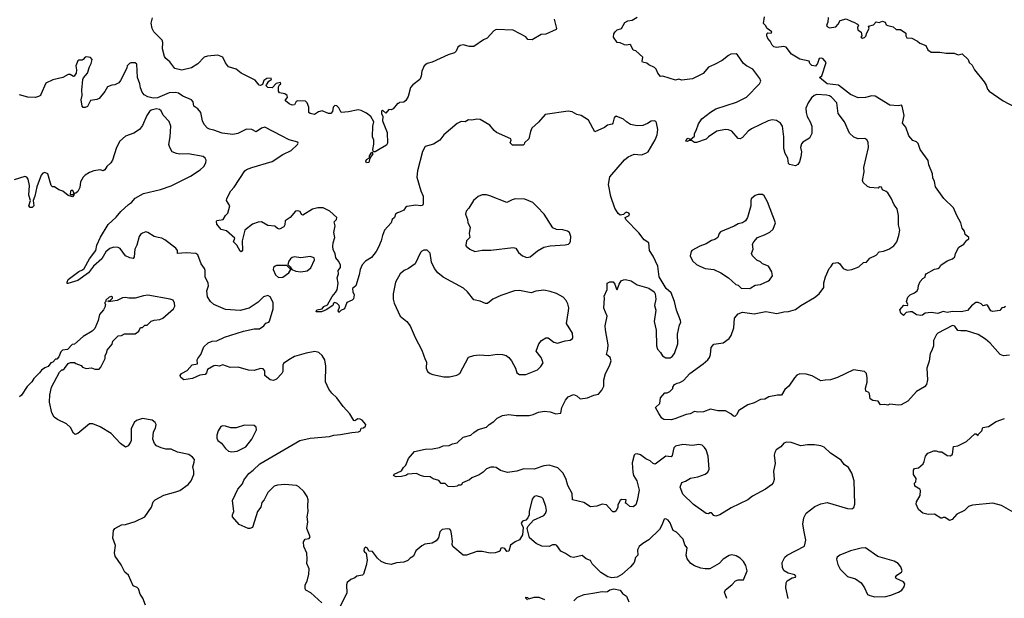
# Model space of a CAD drawing. Extents: x 2220333 to 2384341, y 721037 to 894043.
# Tile 165 of 256: x 2277737 to 2287012, y 806487 to 811939. Entities that reach past the tile are written whole.
import ezdxf

# ---------------------------------------------------------------- set-up
doc = ezdxf.new("R2010")
doc.units = 0

msp = doc.modelspace()

# ---------------------------------------------------------------- linework, layer by layer
at = {"layer": '0CON10XD'}
for points in [[(2285182.5, 810977.5), (2285198.6, 810935), (2285200, 810865), (2285177, 810823), (2285115, 810783.3), (2285102.3, 810767.7), (2285094, 810735), (2285101.2, 810695), (2285097.1, 810645), (2285082, 810598), (2285065.9, 810574.1), (2285045, 810562.5), (2284990, 810575), (2284980, 810585), (2284974, 810635), (2284948.3, 810678.3), (2284936.7, 810725), (2284936.5, 810835), (2284922.2, 810935), (2284904.3, 810965), (2284865, 810989.5), (2284825, 810993.5), (2284786.7, 810985), (2284630.9, 810909.1), (2284601.1, 810888.9), (2284545, 810827.5), (2284525, 810815.8), (2284505, 810820), (2284445, 810889.2), (2284415, 810900.6), (2284385, 810903.3), (2284303.2, 810886.8), (2284225, 810834), (2284205, 810814), (2284111.7, 810781.7), (2284092.7, 810782.7), (2284065, 810800), (2284045, 810800), (2284025, 810790), (2284013.3, 810795), (2284023.3, 810815), (2284035, 810822.5), (2284055, 810810), (2284095, 810840), (2284093.8, 810865), (2284110.8, 810895), (2284132.1, 810957.9), (2284164.3, 811005.7), (2284245, 811068), (2284295, 811097.5), (2284488.7, 811161.3), (2284585, 811208.8), (2284706.2, 811335), (2284719.5, 811360.5), (2284710, 811385), (2284645, 811471.4), (2284585, 811502.5), (2284555, 811526), (2284498.1, 811608.1), (2284485, 811616.2), (2284437.3, 811612.7), (2284415, 811602.5), (2284356.2, 811555), (2284283.3, 811515), (2284225, 811490), (2284176.9, 811433.1), (2284075, 811382.5), (2283975, 811370), (2283945, 811378.8), (2283915, 811370), (2283795, 811407.5), (2283773, 811403), (2283747.5, 811435), (2283733.6, 811473.6), (2283717.3, 811487.3), (2283665, 811512.5), (2283645, 811530), (2283605, 811537.5), (2283601.2, 811545), (2283607.5, 811585), (2283540, 811645), (2283515, 811652.5), (2283495, 811697.5), (2283485, 811703.3), (2283455, 811697.5), (2283435, 811701.2), (2283395, 811720), (2283365, 811722.5), (2283332.5, 811775), (2283333.3, 811805), (2283347.5, 811825), (2283365, 811842.5), (2283405, 811856.7), (2283438.3, 811911.7), (2283465, 811926.7), (2283507, 811933), (2283555, 811961.2)], [(2286385, 809593.3), (2286403.3, 809605), (2286415, 809626.7), (2286473.9, 809666.1), (2286525.9, 809684.1), (2286546.7, 809705), (2286553.8, 809735), (2286584.2, 809795.8), (2286632.5, 809825), (2286658.3, 809861.7), (2286677.5, 809875), (2286677.5, 809885), (2286644.1, 809914.1), (2286638.8, 809945), (2286616.7, 809975), (2286603.3, 810025), (2286563.8, 810095), (2286534.2, 810165), (2286443, 810253), (2286365.8, 810365), (2286353.8, 810415), (2286338, 810448), (2286335.8, 810485), (2286301.7, 810571.7), (2286295, 810612.5), (2286218.8, 810715), (2286200.5, 810770.5), (2286185, 810786.2), (2286150.9, 810800.9), (2286113.1, 810845), (2286086.2, 810925), (2286053.8, 810965), (2286068, 811035), (2286048.8, 811125), (2286045, 811132.5), (2286013.4, 811126.6), (2285935, 811132.9), (2285795, 811217.8), (2285765, 811220), (2285705, 811206.7), (2285635, 811200.8), (2285564, 811235), (2285451.1, 811321.1), (2285343.6, 811333.7), (2285270, 811395), (2285295, 811410), (2285333.3, 811535), (2285305, 811570), (2285294.1, 811575.9), (2285268, 811572), (2285253.9, 811526.1), (2285235, 811500), (2285198.3, 811508.3), (2285180, 811525), (2285175, 811546.7), (2285085, 811566.9), (2285008.6, 811615), (2284958.5, 811678.5), (2284934.4, 811684.4), (2284865, 811678), (2284841.7, 811681.7), (2284825, 811697.5), (2284805.8, 811735.8), (2284785, 811760), (2284776, 811785), (2284776.7, 811805), (2284785, 811813.3), (2284815, 811812.5), (2284822.5, 811825), (2284777.5, 811855), (2284762.5, 811885), (2284745, 811902.5), (2284751.9, 811965)], [(2282771.9, 811945), (2282794, 811855), (2282790, 811845), (2282695, 811801.8), (2282650.9, 811799.1), (2282565, 811748.2), (2282525, 811750.8), (2282505, 811778), (2282385, 811840), (2282225, 811847.5), (2282205, 811834), (2282140, 811765), (2282105, 811748.6), (2282015, 811686.9), (2281975.6, 811685.6), (2281915, 811702.5), (2281886.2, 811695), (2281865, 811678.6), (2281848.1, 811641.9), (2281833.1, 811626.9), (2281775, 811607.5), (2281622.8, 811537.2), (2281575, 811525.5), (2281548.6, 811505), (2281524.4, 811455), (2281518.6, 811405), (2281507.5, 811375), (2281440, 811325), (2281419.5, 811300.5), (2281395.8, 811214.2), (2281375, 811176.7), (2281355, 811160), (2281315, 811158.8), (2281305, 811150), (2281295, 811150), (2281255, 811097.5), (2281235, 811090), (2281215, 811092.5), (2281185, 811057.5), (2281155.9, 811085.9), (2281145, 811076.7), (2281144.7, 811054.7), (2281158.8, 811025), (2281154.3, 810985), (2281198.5, 810875), (2281201.2, 810775), (2281194, 810755), (2281131.7, 810721.7), (2281085, 810693.8), (2281072.5, 810692.5), (2281068.3, 810698.3), (2281062.5, 810715), (2281072.5, 810765), (2281072.5, 810805), (2281060, 810835), (2281062.7, 810935), (2281072.9, 810975), (2281046.5, 811026.5), (2281005, 811058.1), (2280955, 811082.9), (2280925, 811090), (2280835, 811070.8), (2280765, 811063.8), (2280745, 811108), (2280725, 811126), (2280705, 811130), (2280690, 811115), (2280685, 811073.3), (2280667.5, 811055), (2280645, 811056), (2280585, 811080), (2280550.5, 811069.5), (2280515, 811043.8), (2280475, 811053.8), (2280462.5, 811065), (2280462.5, 811115), (2280443.8, 811155), (2280430, 811170), (2280355, 811174.3), (2280342.2, 811167.8), (2280325, 811137.5), (2280305, 811133.8), (2280274.2, 811144.2), (2280240, 811175), (2280240, 811185), (2280260, 811205), (2280256.7, 811225), (2280235, 811240), (2280185, 811250), (2280174.4, 811264.4), (2280174.3, 811305.7), (2280183.8, 811326.2), (2280197.5, 811335), (2280195, 811347.5), (2280153, 811337), (2280115, 811297.5), (2280075, 811300), (2280060, 811315), (2280062.5, 811325), (2280085, 811360), (2280101.7, 811371.7), (2280110, 811375), (2280105, 811386.7), (2280065, 811383.3), (2280036.7, 811365), (2280025, 811327.5), (2280005, 811320), (2279993, 811323), (2279955, 811368.8), (2279825, 811434.5), (2279775, 811470.9), (2279704, 811495), (2279675, 811533.3), (2279650.8, 811585), (2279605, 811604.4), (2279505, 811595.4), (2279476.2, 811585), (2279415, 811524), (2279355, 811484), (2279265, 811462.5), (2279199.3, 811479.3), (2279152.5, 811542.5), (2279115, 811572.5), (2279102.3, 811592.3), (2279082.7, 811662.7), (2279085.7, 811724.3), (2279080.8, 811745), (2279002.2, 811825), (2278984.5, 811855), (2278975.7, 811904.3), (2278987.1, 811955)], [(2285352.3, 811957.7), (2285351.2, 811915), (2285337.5, 811885), (2285342.5, 811875), (2285365, 811863.3), (2285425, 811872), (2285448.8, 811895), (2285465, 811930), (2285523, 811947), (2285575, 811920), (2285595, 811916.7), (2285630, 811895), (2285637.5, 811887.5), (2285630, 811865), (2285634.2, 811844.2), (2285665, 811820), (2285670, 811785), (2285660, 811775), (2285676.4, 811763.6), (2285695, 811770), (2285707, 811783), (2285716.7, 811815), (2285740, 811855), (2285731.7, 811878.3), (2285780.7, 811889.3), (2285805, 811917.5), (2285835, 811913.3), (2285865, 811923.3), (2285890, 811915), (2285900.7, 811890.7), (2285915, 811882.5), (2285965, 811870), (2285995, 811847.5), (2286036.1, 811846.1), (2286085, 811810), (2286083.3, 811785), (2286095, 811767.5), (2286140, 811765), (2286195, 811737.5), (2286216.4, 811716.4), (2286272.5, 811695), (2286292.5, 811655), (2286325, 811633.8), (2286405, 811634), (2286464.2, 811624.2), (2286541.7, 811621.7), (2286577, 811607), (2286615.9, 811615.9), (2286672.5, 811565), (2286680, 811535), (2286709.3, 811509.3), (2286732.5, 811465), (2286822.3, 811352.3), (2286841.7, 811321.7), (2286854, 811285), (2286871.2, 811265), (2287002.6, 811172.6), (2287115, 811112.9)], [(2281315, 810126.2), (2281295, 810120), (2281276.7, 810105), (2281266.7, 810075), (2281247.5, 810055), (2281236.1, 810023.9), (2281173.9, 809956.1), (2281153.6, 809906.4), (2281143.3, 809855), (2281118, 809795), (2281094.1, 809755.9), (2281051.2, 809698.8), (2280995, 809663.8), (2280962.5, 809627.5), (2280944, 809585), (2280936.2, 809535), (2280905, 809430), (2280872.5, 809405), (2280874.2, 809375), (2280887.5, 809345), (2280881.7, 809308.3), (2280870, 809295), (2280820, 809275), (2280796.4, 809213.6), (2280761.7, 809198.3), (2280745, 809180), (2280737.5, 809195), (2280749.3, 809230.7), (2280746.7, 809245), (2280728.8, 809265), (2280704.4, 809275.6), (2280692.9, 809267.1), (2280685.7, 809244.3), (2280625, 809205.7), (2280580, 809185), (2280530, 809185), (2280537.5, 809205), (2280585, 809213.3), (2280602.1, 809237.9), (2280637.2, 809252.8), (2280680.2, 809329.8), (2280713.2, 809366.8), (2280727.3, 809392.7), (2280736.5, 809455), (2280728.6, 809505), (2280741.2, 809545), (2280737.5, 809575), (2280758.8, 809605), (2280759.2, 809625), (2280745, 809660), (2280715.8, 809695), (2280710, 809735), (2280689.6, 809769.6), (2280686.9, 809805), (2280689.6, 809835), (2280705.8, 809885), (2280697.3, 809935), (2280707.6, 809995), (2280699.2, 810035), (2280722.7, 810057.3), (2280724, 810075), (2280658, 810135), (2280595, 810165.5), (2280545, 810165.5), (2280495, 810152.1), (2280405, 810096.2), (2280392.5, 810102.5), (2280380.8, 810130.8), (2280355, 810138.1), (2280334.6, 810135.4), (2280285.8, 810075), (2280238, 810045), (2280236.2, 810005), (2280225, 809986.7), (2280185, 809966.2), (2280165, 809970), (2280142, 809992), (2280075, 810000.8), (2280014, 810034), (2279985, 810030.6), (2279929.4, 810010.6), (2279858.8, 809955), (2279831.4, 809855), (2279837, 809767), (2279825, 809751.2), (2279815, 809756.2), (2279782.5, 809815), (2279752.5, 809845), (2279765, 809880), (2279685, 809948.8), (2279635, 809962.5), (2279595, 810011.2), (2279590.5, 810039.5), (2279595, 810046.7), (2279655, 810056.7), (2279676.4, 810093.6), (2279697.5, 810115), (2279716.7, 810185), (2279686.7, 810235), (2279690, 810255), (2279725.8, 810325), (2279758.9, 810361.1), (2279857.5, 810515), (2279875, 810528.6), (2279922.7, 810547.3), (2280115, 810601.9), (2280215, 810667.1), (2280295, 810706.2), (2280355, 810762.5), (2280360, 810775), (2280356.1, 810786.1), (2280275, 810805.7), (2280205, 810843.1), (2280045, 810925.6), (2280015, 810917.5), (2279965, 810882), (2279924.2, 810904.2), (2279875, 810908), (2279793.3, 810865), (2279745, 810857.1), (2279645, 810869.1), (2279565, 810897.8), (2279525, 810905.7), (2279505, 810915.8), (2279475, 810950), (2279460, 810985), (2279444.5, 811065), (2279415, 811100), (2279378.8, 811125), (2279370.8, 811165), (2279355, 811184), (2279275, 811217.5), (2279234, 811245), (2279205, 811251.8), (2279145, 811249.6), (2279035, 811201.4), (2278995, 811199.8), (2278945, 811211.6), (2278910.3, 811230.3), (2278890.4, 811255), (2278874.5, 811295), (2278870.4, 811335), (2278847.3, 811395), (2278840.7, 811520.7), (2278825, 811532.5), (2278785, 811532.5), (2278773, 811527), (2278750, 811505), (2278747.5, 811485), (2278730.7, 811449.3), (2278686.7, 811365), (2278670, 811345), (2278635, 811326.2), (2278605, 811322.5), (2278565, 811306.2), (2278537.9, 811262.1), (2278485, 811196.7), (2278465, 811187.5), (2278405, 811177.5), (2278375, 811121.2), (2278355, 811110.8), (2278335, 811111.2), (2278324.4, 811124.4), (2278315.7, 811185), (2278324.2, 811225), (2278322.9, 811275), (2278333.3, 811375), (2278339.3, 811390.7), (2278376.2, 811435), (2278393.3, 811495), (2278411.2, 811525), (2278420, 811565), (2278405, 811582.5), (2278365, 811590), (2278353.6, 811586.4), (2278336.7, 811563.3), (2278325, 811557.5), (2278295, 811557.5), (2278285, 811550), (2278266.7, 811505), (2278273.3, 811465), (2278268.8, 811435), (2278250, 811405), (2278243.3, 811403.3), (2278213.3, 811423.3), (2278195, 811422), (2278145, 811394.2), (2278049.5, 811370.5), (2277985, 811341.2), (2277936.7, 811235), (2277932.5, 811225), (2277915.9, 811214.1), (2277885, 811206.2), (2277815, 811207.1), (2277735, 811229.4)], [(2287062.7, 808777.3), (2287005, 808772.9), (2286973.4, 808783.4), (2286880.6, 808890.6), (2286835, 808928.8), (2286765, 808973.6), (2286655, 809008.5), (2286604.1, 809005.9), (2286575, 809011.2), (2286545, 809050), (2286525, 809057.1), (2286386.7, 808985), (2286375, 808973.8), (2286344.4, 808915), (2286344.2, 808865), (2286329.5, 808820.5), (2286313.8, 808795), (2286305, 808720), (2286283.3, 808655), (2286290, 808545), (2286278.3, 808501.7), (2286260.7, 808479.3), (2286185, 808436.7), (2286105, 808344.2), (2286039.5, 808310.5), (2286015, 808306.2), (2285935, 808317.5), (2285915, 808307.5), (2285885, 808313.3), (2285845, 808310), (2285825, 808345.7), (2285775, 808350), (2285750, 808365), (2285743.8, 808415), (2285735, 808426.7), (2285707.5, 808437.5), (2285706.4, 808466.4), (2285722, 808525), (2285721.2, 808565), (2285713.3, 808605), (2285695, 808623.3), (2285591.7, 808638.3), (2285441.6, 808568.4), (2285375.3, 808544.7), (2285325, 808543.8), (2285285, 808535.5), (2285201.8, 808581.8), (2285145, 808597.9), (2285085, 808602.7), (2285059.5, 808590.5), (2285034.7, 808565.3), (2284984.2, 808485), (2284945, 808454), (2284915, 808402.5), (2284875, 808402), (2284795, 808386), (2284755.5, 808364.5), (2284715, 808360), (2284655, 808328), (2284595, 808311.2), (2284513, 808257), (2284491.2, 808215), (2284475, 808200), (2284461.7, 808201.7), (2284435, 808226.7), (2284385, 808253.8), (2284315, 808253.1), (2284245, 808269.2), (2284180, 808245), (2284125, 808240), (2284093.6, 808246.4), (2284053.9, 808226.1), (2284015, 808220), (2283908.3, 808178.3), (2283875, 808168.8), (2283805, 808171.2), (2283787.5, 808185), (2283757, 808227), (2283727.5, 808285), (2283767, 808323), (2283773.9, 808376.1), (2283815, 808422.5), (2283836.4, 808423.6), (2283863, 808437), (2283890, 808465), (2283890, 808475), (2283907, 808503), (2283930, 808515), (2283955, 808518.8), (2283990.5, 808539.5), (2284050, 808605), (2284175, 808696), (2284218.8, 808735), (2284233.8, 808755), (2284243.8, 808785), (2284251.2, 808848.8), (2284275, 808880), (2284365, 808893.8), (2284421.2, 808935), (2284437.9, 808962.1), (2284464, 809035), (2284470, 809125), (2284505, 809167.5), (2284545, 809183.8), (2284655, 809167.5), (2284765, 809190), (2284870.9, 809169.1), (2284935, 809186.7), (2284980.6, 809190.6), (2285045, 809209.4), (2285094.2, 809245), (2285225, 809320), (2285268, 809355), (2285312.5, 809415), (2285312.2, 809457.8), (2285327.5, 809515), (2285362.5, 809595), (2285379.3, 809610.7), (2285400, 809645), (2285445, 809652), (2285460.9, 809640.9), (2285495.8, 809595.8), (2285515, 809583.8), (2285535, 809580), (2285576, 809586), (2285641.2, 809608.8), (2285685, 809651.5), (2285715, 809655.6), (2285745, 809693.1), (2285805, 809718.9), (2285835, 809751.9), (2285875, 809757.8), (2285925, 809775.6), (2285972.1, 809807.9), (2286000, 809845), (2286020, 809905), (2286027.5, 809955), (2286014.3, 810005), (2286014.3, 810095), (2286002, 810155), (2285975.6, 810195.6), (2285947.7, 810257.7), (2285916.1, 810306.1), (2285900.7, 810320.7), (2285864.1, 810334.1), (2285855, 810360), (2285835, 810362.5), (2285825, 810352.5), (2285745, 810358.6), (2285725, 810366), (2285684.4, 810405), (2285678.1, 810425), (2285691.9, 810505), (2285690, 810545), (2285732.9, 810735), (2285730.8, 810785), (2285717, 810807), (2285698.3, 810818.3), (2285636.6, 810816.6), (2285595, 810831.1), (2285555, 810870.6), (2285507.6, 810977.6), (2285448.1, 811055), (2285433.3, 811155), (2285385, 811207.5), (2285365, 811221.8), (2285338.9, 811228.9), (2285246.7, 811233.3), (2285221.2, 811225), (2285197.2, 811202.8), (2285163.6, 811156.4), (2285143.3, 811105), (2285144.4, 811065), (2285154.5, 811025), (2285182.5, 810977.5)], [(2280759.2, 808029.2), (2280865, 808050), (2280930, 808055), (2280947.5, 808065), (2280955, 808090), (2280976.7, 808093.3), (2280995, 808110), (2280997.5, 808125), (2280962.5, 808165), (2280945, 808173.8), (2280921.7, 808178.3), (2280895, 808160), (2280885, 808162.5), (2280847.5, 808225), (2280785, 808293.8), (2280726, 808375), (2280678.8, 808418.8), (2280648.6, 808458.6), (2280617.6, 808527.6), (2280620, 808675), (2280612, 808735), (2280586, 808775), (2280555, 808803.8), (2280518.3, 808811.7), (2280435, 808797.1), (2280327.5, 808765), (2280273.3, 808735), (2280221.7, 808698.3), (2280216.7, 808685), (2280216.7, 808625), (2280207.5, 808605), (2280155, 808552.5), (2280129.3, 808540.7), (2280096.4, 808546.4), (2280047.5, 808585), (2280045, 808630), (2280029.5, 808649.5), (2280005, 808652), (2279945.8, 808634.2), (2279892.5, 808635), (2279795, 808664.2), (2279721.3, 808661.3), (2279652.1, 808687.9), (2279615, 808673.8), (2279585, 808681.2), (2279565, 808678), (2279505, 808642.5), (2279497.3, 808612.7), (2279485, 808596.7), (2279435, 808588.6), (2279365, 808559.4), (2279285, 808546.2), (2279255, 808567.5), (2279247.5, 808585), (2279262.5, 808605), (2279315.9, 808634.1), (2279362.4, 808687.6), (2279412.5, 808695), (2279408.8, 808735), (2279413.8, 808745), (2279444.6, 808785.4), (2279471.9, 808855), (2279513.8, 808895), (2279551.3, 808908.7), (2279595, 808911.4), (2279665, 808948), (2279845, 809003.5), (2279945, 809026.9), (2279995, 809027.1), (2280035.8, 809055), (2280055, 809080), (2280085, 809090), (2280090.3, 809099.7), (2280125.9, 809214.1), (2280123.6, 809273.6), (2280096.1, 809326.1), (2280075, 809340), (2280035, 809326.7), (2279985, 809276.2), (2279898.6, 809221.4), (2279815, 809198.9), (2279675, 809208.9), (2279565, 809255.7), (2279535, 809284.2), (2279506.6, 809326.6), (2279499.2, 809385), (2279515, 809430), (2279514.2, 809455), (2279483.8, 809515), (2279483.8, 809575), (2279478, 809595), (2279447, 809637), (2279415, 809724), (2279395, 809735.6), (2279305, 809742.6), (2279224.5, 809734.5), (2279222.7, 809765), (2279209.4, 809785), (2279105, 809864.2), (2279075, 809880.8), (2279042, 809888), (2279005, 809895.8), (2278945, 809934), (2278925, 809940), (2278895, 809928.8), (2278876.1, 809913.9), (2278864.1, 809895.9), (2278841.2, 809815), (2278822.5, 809775), (2278816.4, 809703.6), (2278805, 809690), (2278773.6, 809693.6), (2278735, 809712.5), (2278683.9, 809783.9), (2278665, 809793.8), (2278625, 809795.8), (2278585, 809784.3), (2278549.3, 809750.7), (2278511.5, 809685), (2278433.3, 809616.7), (2278385, 809552.7), (2278285, 809480), (2278192, 809452), (2278183.8, 809453.8), (2278184.1, 809464.1), (2278195, 809490), (2278294.2, 809565), (2278329.3, 809580.7), (2278344.5, 809595), (2278395.5, 809685), (2278455.7, 809765), (2278464.5, 809815), (2278499.1, 809890.9), (2278570.3, 810009.7), (2278645, 810079.1), (2278689.1, 810130.8), (2278762.5, 810197.5), (2278790, 810215), (2278825, 810256.7), (2278905, 810300), (2279065, 810339.4), (2279165, 810371.9), (2279345, 810465.6), (2279436.3, 810523.7), (2279472, 810555), (2279490.5, 810589.5), (2279493.8, 810615), (2279483.3, 810635), (2279465, 810650), (2279325, 810674), (2279245, 810672), (2279215, 810676.7), (2279172.5, 810695), (2279150, 810735), (2279142.5, 810762.5), (2279155.4, 810834.6), (2279160.5, 810935), (2279145, 810978.8), (2279090.2, 811040.2), (2279069.8, 811079.8), (2279055, 811092.9), (2279025, 811099.5), (2278975, 811087.5), (2278958.8, 811075), (2278934, 811035), (2278895, 810942.5), (2278865, 810903.3), (2278811.2, 810868.8), (2278735, 810842), (2278681.2, 810795), (2278649.2, 810735), (2278610.8, 810615), (2278595, 810591.2), (2278556.7, 810555), (2278540, 810525), (2278525, 810513.8), (2278495, 810524), (2278435, 810515.8), (2278395, 810500), (2278355, 810473.8), (2278335.9, 810454.1), (2278310.5, 810409.5), (2278302.7, 810357.3), (2278285, 810318.8), (2278265, 810303.3), (2278250, 810300), (2278238.3, 810328.3), (2278225, 810330), (2278215, 810322.5), (2278211.7, 810291.7), (2278235, 810290), (2278250, 810300), (2278247.5, 810285), (2278235, 810270), (2278195, 810282.5), (2278145, 810322), (2278105, 810336.7), (2278065, 810363.3), (2278045, 810363.8), (2278033.8, 810375), (2278003.3, 810485), (2277975, 810500), (2277955, 810493.8), (2277940, 810475), (2277898, 810365), (2277880.9, 810275), (2277863.8, 810235), (2277870, 810185), (2277855, 810170), (2277835, 810168), (2277824.2, 810185), (2277840, 810235), (2277823.3, 810285), (2277831.1, 810375), (2277817.4, 810437.4), (2277805.6, 810455.6), (2277785, 810461.2), (2277685, 810430)], [(2284977.5, 806485), (2284954.4, 806585), (2284957.5, 806632.5), (2284967.3, 806652.7), (2285015, 806681.4), (2285045, 806687.5), (2285050, 806695), (2285037.9, 806707.9), (2284975, 806724.5), (2284938, 806745), (2284924.2, 806775), (2284921.2, 806825), (2284946.2, 806875), (2284965.7, 806894.3), (2285130.7, 806979.3), (2285143.3, 807035), (2285125.9, 807114.1), (2285113.1, 807185), (2285122.9, 807245), (2285145, 807288), (2285227, 807353), (2285283, 807377), (2285345, 807390.8), (2285535, 807332), (2285575, 807331.2), (2285595, 807342.5), (2285605.8, 807375), (2285598.6, 807595), (2285575, 807667.5), (2285545, 807718.8), (2285505, 807748.8), (2285475, 807787.5), (2285375, 807853.3), (2285315, 807910.8), (2285285, 807924.4), (2285225, 807933.1), (2285157.7, 807932.3), (2285095, 807923.3), (2285005, 807953.8), (2284960.7, 807959.3), (2284935, 807947.5), (2284906.7, 807915), (2284863.3, 807885), (2284849.5, 807860.5), (2284845.9, 807835.9), (2284854.2, 807755.8), (2284836.7, 807685), (2284844.2, 807605), (2284835.6, 807575), (2284819.4, 807555), (2284764.2, 807515), (2284641.2, 807448.8), (2284595.7, 807415), (2284440.8, 807339.2), (2284333.3, 807275), (2284295, 807262.5), (2284277.7, 807267.7), (2284255, 807292.5), (2284238.3, 807291.7), (2284225, 807283.3), (2284205, 807286.7), (2284085, 807371.2), (2283985, 807467.5), (2283958.2, 807535), (2283975, 807578.8), (2284009.5, 807590.5), (2284055, 807618.8), (2284125, 807632), (2284195, 807656.2), (2284220, 807675), (2284233.3, 807705), (2284222.5, 807825), (2284204, 807885), (2284189.3, 807909.3), (2284165, 807930.8), (2284135, 807936.6), (2284075, 807927.9), (2283985, 807936.1), (2283915, 807921.5), (2283900, 807905), (2283885, 807832.5), (2283875, 807818.8), (2283825, 807826.2), (2283725, 807750.8), (2283705, 807755.8), (2283675, 807782), (2283635, 807800), (2283585, 807840), (2283555, 807848), (2283535, 807845.8), (2283524.2, 807835), (2283507.1, 807765), (2283511.9, 807675), (2283518.6, 807645), (2283550.8, 807595), (2283572, 807505), (2283555, 807410), (2283540.7, 807369.3), (2283515, 807347.5), (2283485, 807353.3), (2283455, 807380), (2283443, 807383), (2283450, 807415), (2283405, 807417.5), (2283395, 807410), (2283373, 807367), (2283372.5, 807345), (2283355, 807310), (2283345, 807302.5), (2283325, 807302.5), (2283315, 807310), (2283265, 807368.8), (2283225, 807373.8), (2283174.2, 807354.2), (2283115, 807350), (2283050.5, 807390.5), (2282944.1, 807414.1), (2282942, 807475), (2282900.2, 807550.2), (2282884.4, 807605), (2282856.9, 807665), (2282805.5, 807715.5), (2282725, 807741.1), (2282675, 807736.5), (2282585, 807704.4), (2282485, 807708), (2282420, 807685), (2282333.6, 807673.6), (2282265, 807690), (2282225, 807718), (2282205, 807724.2), (2282175, 807723.3), (2282135, 807706.9), (2282103.8, 807676.2), (2282065, 807650), (2281996.4, 807623.6), (2281975, 807603.8), (2281910, 807575), (2281897, 807553), (2281868.3, 807551.7), (2281857, 807543), (2281825, 807537.5), (2281775, 807540), (2281745, 807570), (2281708.3, 807568.3), (2281687, 807597), (2281633, 807613), (2281605, 807632.5), (2281545, 807633.3), (2281513.6, 807643.6), (2281475, 807663.3), (2281395, 807657.5), (2281375, 807643.8), (2281333.9, 807633.9), (2281285, 807631.2), (2281266.4, 807636.4), (2281260, 807645), (2281265, 807656), (2281333, 807687), (2281351.7, 807718.3), (2281375, 807740), (2281398.8, 807805), (2281455, 807870.8), (2281557.9, 807892.1), (2281625, 807895.8), (2281691.7, 807908.3), (2281726.7, 807923.3), (2281782.7, 807927.3), (2281815, 807941.2), (2281859.5, 807950.5), (2281914.2, 808005.8), (2281987.1, 808022.9), (2282015, 808050), (2282055, 808076.2), (2282135, 808098), (2282161.2, 808125), (2282205, 808152), (2282234.2, 808185), (2282285, 808209.2), (2282345, 808218.9), (2282415, 808210.6), (2282535, 808208.2), (2282575, 808218), (2282625, 808240), (2282680.6, 808250.6), (2282733.6, 808243.6), (2282786.4, 808223.6), (2282835, 808232.5), (2282844.2, 808285), (2282880, 808355), (2282904.2, 808385.8), (2282955, 808406.7), (2282985, 808393.8), (2283016.2, 808366.2), (2283085, 808374.4), (2283145, 808400), (2283189.3, 808410.7), (2283221.3, 808448.7), (2283238.8, 808485), (2283240, 808545), (2283255.7, 808605), (2283294.1, 808675.9), (2283308, 808725), (2283298.5, 808755), (2283265.7, 808785), (2283278.9, 808835), (2283280, 808875), (2283254.2, 809015), (2283253.8, 809055), (2283270, 809145), (2283239.3, 809219.3), (2283246.7, 809315), (2283243.3, 809335), (2283270, 809395), (2283270, 809455), (2283295, 809467.5), (2283328, 809468), (2283345, 809447.5), (2283358.3, 809398.3), (2283365, 809392.5), (2283384.4, 809445.6), (2283403.2, 809476.8), (2283425, 809488), (2283445, 809489.2), (2283497.3, 809477.3), (2283555, 809441.2), (2283665, 809410), (2283713.8, 809375), (2283723.8, 809355), (2283728.8, 809305), (2283718, 809245), (2283728.7, 809201.3), (2283714.2, 809095), (2283734.1, 809014.1), (2283737.5, 808865), (2283745.6, 808835.6), (2283774.1, 808804.1), (2283792.1, 808772.1), (2283825, 808752), (2283865, 808754), (2283885, 808766.2), (2283905, 808793.3), (2283935.7, 808885), (2283934.2, 808975.8), (2283953.8, 809065), (2283964.1, 809085.9), (2283962, 809105), (2283923.2, 809203.2), (2283907.1, 809285), (2283875, 809363.8), (2283825.7, 809405.7), (2283760.8, 809515), (2283748.1, 809615), (2283705, 809710), (2283671.4, 809765), (2283663.3, 809835), (2283620, 809865), (2283571.2, 809931.2), (2283446.7, 810055), (2283440, 810075), (2283477.7, 810092.3), (2283481.2, 810105), (2283476.2, 810115), (2283455, 810123.8), (2283441.2, 810118.8), (2283425, 810102.5), (2283395, 810098), (2283375, 810112), (2283342.2, 810162.2), (2283306.1, 810273.9), (2283284.3, 810385), (2283295, 810457.5), (2283435, 810617.5), (2283470, 810645), (2283525, 810670), (2283595, 810666.7), (2283635, 810680), (2283656.7, 810695), (2283723.9, 810806.1), (2283743.8, 810855), (2283748.8, 810905), (2283736.4, 810966.4), (2283729.3, 810979.3), (2283716.4, 810986.4), (2283685, 810983.3), (2283650.7, 810959.3), (2283607.3, 810942.7), (2283555, 810937.5), (2283492.1, 810952.1), (2283453.8, 810975), (2283425, 811001.2), (2283355, 811030), (2283335.8, 811015), (2283325.8, 810964.2), (2283317.3, 810952.7), (2283275, 810946.2), (2283247.7, 810922.3), (2283155, 810882.5), (2283095, 810991.2), (2283025, 811036), (2282985, 811046), (2282941.1, 811071.1), (2282905, 811078.2), (2282685.8, 811044.2), (2282625, 810973.8), (2282562, 810918), (2282548.6, 810885), (2282533.6, 810816.4), (2282491.7, 810778.3), (2282490, 810765), (2282480, 810755), (2282380, 810755), (2282358.3, 810778.3), (2282367.5, 810805), (2282362.5, 810815), (2282230, 810875), (2282205.6, 810895.6), (2282165.5, 810945.5), (2282075, 810998.8), (2282045, 811002), (2281995, 810990.8), (2281964.1, 810995.9), (2281932.3, 810977.7), (2281895, 810978.8), (2281858.8, 810961.2), (2281733.3, 810855), (2281696.2, 810805), (2281636.7, 810765), (2281557.7, 810742.3), (2281532.1, 810697.9), (2281484.3, 810515), (2281478.6, 810455), (2281517.5, 810325), (2281539.4, 810275), (2281538.8, 810205), (2281533.3, 810186.7), (2281515, 810183.8), (2281468.3, 810191.7), (2281385, 810178.8), (2281371.2, 810168.8), (2281355, 810143.8), (2281315, 810126.2)], [(2281005, 810590.8), (2280997.5, 810605), (2281005, 810621.2), (2281032.5, 810637.5), (2281033.8, 810655), (2281055, 810690), (2281062.5, 810675), (2281036.7, 810633.3), (2281025, 810594), (2281005, 810590.8)], [(2282515, 809699.2), (2282545, 809703.8), (2282615, 809760), (2282675, 809796.7), (2282735, 809808.8), (2282875, 809816.2), (2282905.9, 809824.1), (2282920, 809835), (2282927, 809853), (2282930, 809895), (2282917.5, 809935), (2282897, 809947), (2282855, 809960), (2282795, 809963.3), (2282758.3, 809978.3), (2282677.5, 810105), (2282612.5, 810175), (2282570, 810215), (2282496.4, 810246.4), (2282405, 810250), (2282375, 810242.5), (2282325, 810217.5), (2282165, 810280), (2282135, 810287.5), (2282095, 810287.5), (2282056.4, 810273.6), (2282012.5, 810235), (2281968.3, 810161.7), (2281943.9, 810136.1), (2281937.5, 810105), (2281956.4, 810056.4), (2281960, 810025), (2281980, 809985), (2281970, 809925), (2281976.7, 809885), (2281947.5, 809855), (2281940, 809815), (2281943.9, 809803.9), (2281977.5, 809775), (2282025, 809756), (2282093.2, 809766.8), (2282177, 809767), (2282385, 809792.5), (2282410, 809785), (2282437.5, 809745), (2282473.3, 809715), (2282515, 809699.2)], [(2284615, 809406), (2284625, 809411.2), (2284665, 809438), (2284715, 809444), (2284785.9, 809474.1), (2284800, 809485), (2284827.5, 809525), (2284821.7, 809561.7), (2284792.5, 809615), (2284735, 809637.5), (2284716.1, 809656.1), (2284681.4, 809671.4), (2284641.4, 809715), (2284632.5, 809735), (2284646, 809775), (2284641.2, 809825), (2284653.3, 809845), (2284687.5, 809885), (2284755, 809910), (2284805, 809937.5), (2284833.6, 809966.4), (2284857.5, 810025), (2284781.7, 810221.7), (2284750.5, 810280.5), (2284735, 810291.2), (2284695, 810291.2), (2284665, 810281.2), (2284629.3, 810250.7), (2284623.8, 810235), (2284626, 810185), (2284593.8, 810075), (2284575.9, 810044.1), (2284545, 810023.3), (2284504.2, 810015.8), (2284466.8, 809993.2), (2284339.5, 809940.5), (2284326.1, 809923.9), (2284313.3, 809885), (2284285, 809866.2), (2284255, 809858.8), (2284205, 809826), (2284145.8, 809804.2), (2284070, 809765), (2284061.2, 809755), (2284053.8, 809715), (2284075.7, 809665.7), (2284113.2, 809633.2), (2284145, 809615.7), (2284195.8, 809595.8), (2284277.5, 809585), (2284342.4, 809552.4), (2284415, 809506), (2284484.2, 809445), (2284506.3, 809436.3), (2284535, 809410), (2284615, 809406)], [(2281785, 808574), (2281855, 808588.8), (2281883.3, 808605), (2281965, 808758.8), (2282014.6, 808775.4), (2282065, 808780), (2282155, 808774), (2282235, 808788.6), (2282285, 808785.6), (2282320, 808775), (2282346.2, 808755), (2282368.8, 808725), (2282406.7, 808655), (2282421.7, 808611.7), (2282445, 808596.7), (2282505, 808596.7), (2282615, 808640.8), (2282647.9, 808672.1), (2282669.2, 808705), (2282648.6, 808755), (2282602.2, 808815), (2282628.6, 808885), (2282652, 808915), (2282695, 808941.2), (2282715, 808941.2), (2282769.8, 808899.8), (2282805, 808890), (2282875, 808911.9), (2282922.3, 808917.7), (2282943.8, 808935), (2282948, 808945), (2282943.8, 808985), (2282888.8, 809075), (2282905.8, 809195), (2282909.2, 809225), (2282901.7, 809261.7), (2282885, 809293.3), (2282855.5, 809325.5), (2282795, 809359.2), (2282735, 809379.2), (2282675, 809388.8), (2282600.7, 809379.3), (2282555, 809366.7), (2282445, 809385.8), (2282397, 809383), (2282269.7, 809340.3), (2282195, 809304.3), (2282145, 809264.3), (2282125, 809265.8), (2282075, 809288), (2282015, 809300), (2281954.4, 809374.4), (2281917.8, 809407.8), (2281725, 809511.2), (2281675, 809553.3), (2281645.8, 809595.8), (2281616.2, 809655), (2281605, 809740), (2281575, 809766.2), (2281545, 809766.7), (2281525, 809757.5), (2281512.5, 809745), (2281462.3, 809637.7), (2281400, 809595), (2281357.5, 809575), (2281322.5, 809545), (2281276.7, 809465), (2281256.7, 809355), (2281256.2, 809305), (2281265, 809267.5), (2281321.9, 809145), (2281385.6, 809095), (2281415.8, 809055), (2281462.5, 808945), (2281525.6, 808825.6), (2281556.1, 808736.1), (2281570, 808715), (2281566.4, 808656.4), (2281580, 808625), (2281605, 808603.8), (2281630, 808595), (2281734.1, 808574.1), (2281785, 808574)], [(2280385, 809564.4), (2280445, 809573.8), (2280479.4, 809600.6), (2280514, 809675), (2280510, 809695), (2280475, 809706), (2280385, 809696.2), (2280325, 809704.4), (2280305, 809698.6), (2280289.2, 809685), (2280273.8, 809665), (2280261.7, 809631.7), (2280285, 809610), (2280300, 809585), (2280338.9, 809568.9), (2280385, 809564.4)], [(2280175, 809510), (2280215, 809512.2), (2280274, 809555), (2280290, 809585), (2280253, 809623), (2280155, 809623.8), (2280142.7, 809617.3), (2280128.8, 809605), (2280125.8, 809585), (2280147.1, 809535), (2280175, 809510)], [(2287025, 809237.5), (2287011.7, 809228.3), (2286990, 809225), (2286971.7, 809198.3), (2286905, 809190), (2286885, 809196.7), (2286855, 809247.5), (2286845, 809252.5), (2286813.6, 809243.6), (2286795, 809260), (2286765, 809272.5), (2286745, 809272.5), (2286705, 809243.8), (2286665, 809200), (2286605, 809186.2), (2286525, 809189.1), (2286475, 809181.1), (2286435, 809187.7), (2286385, 809170.3), (2286325, 809180.9), (2286266.9, 809173.1), (2286243.3, 809155), (2286225, 809150.6), (2286185, 809158), (2286145, 809186.7), (2286125, 809186.7), (2286089.3, 809180.7), (2286063, 809153), (2286037.5, 809175), (2286027.5, 809205), (2286065, 809247.5), (2286100, 809245), (2286102.5, 809255), (2286090, 809285), (2286104.2, 809325.8), (2286125, 809346.2), (2286167.5, 809365), (2286192.5, 809385), (2286202.5, 809405), (2286203.3, 809435), (2286219.3, 809470.7), (2286245, 809500), (2286267.5, 809512.5), (2286270, 809535), (2286277.5, 809545), (2286355, 809587.5), (2286385, 809593.3)], [(2278705, 809316.9), (2278655, 809292), (2278575, 809280), (2278571.7, 809288.3), (2278588.3, 809291.7), (2278610, 809315), (2278610, 809325), (2278601.7, 809331.7), (2278580, 809325), (2278550, 809295), (2278550, 809285), (2278540, 809275), (2278540, 809265), (2278550, 809255), (2278542.5, 809247.5), (2278542.5, 809235), (2278526.7, 809205), (2278489.3, 809160.7), (2278477, 809103), (2278445, 809030), (2278420, 809005), (2278335, 808952.5), (2278255, 808880), (2278231.7, 808878.3), (2278188.3, 808831.7), (2278140, 808825), (2278125, 808810), (2278107, 808763), (2278088.3, 808741.7), (2278075, 808740), (2278048.3, 808711.7), (2278030, 808705), (2278005, 808670), (2277975, 808660), (2277943.3, 808636.7), (2277925, 808610), (2277870.7, 808559.3), (2277853, 808527), (2277807, 808483), (2277755, 808402.5), (2277736.1, 808383.9)], [(2278922.3, 806422.3), (2278897.7, 806487.7), (2278873.3, 806525), (2278856.7, 806575), (2278845, 806588.8), (2278806, 806606), (2278761.2, 806705), (2278726.7, 806735), (2278693.6, 806803.6), (2278636.7, 806885), (2278630, 806915), (2278640, 806985), (2278613.8, 807055), (2278621.2, 807125), (2278635, 807146.2), (2278695, 807178), (2278735, 807183.3), (2278825, 807212), (2278915, 807253.3), (2278980, 807345), (2278994, 807395), (2279013.6, 807416.4), (2279095, 807457.5), (2279208.8, 807488.8), (2279245, 807503.8), (2279325, 807558.8), (2279353.3, 807595), (2279376.7, 807655), (2279376.7, 807685), (2279366.7, 807725), (2279381.7, 807768.3), (2279382.5, 807795), (2279366.4, 807816.4), (2279331.7, 807841.7), (2279225, 807863.3), (2279163, 807893), (2279115, 807893.8), (2279070, 807905), (2279027.5, 807925), (2279007.5, 807945), (2278990, 807985), (2278997.5, 808055), (2279015, 808090), (2279022.5, 808125), (2279013, 808143), (2278986.1, 808166.1), (2278895, 808180), (2278836.4, 808163.6), (2278815, 808142.5), (2278786.7, 808085), (2278786.7, 807975), (2278781.7, 807958.3), (2278760, 807925), (2278735, 807910), (2278686.1, 807946.1), (2278598.8, 808038.8), (2278495, 808103.3), (2278425, 808130), (2278395, 808130), (2278285, 808040), (2278260.7, 808030.7), (2278245, 808042.5), (2278216.7, 808095), (2278179.5, 808129.5), (2278093.3, 808173.3), (2278062.5, 808195), (2278041.2, 808235), (2278016.7, 808335), (2278020, 808405), (2278036.7, 808475), (2278113, 808617), (2278135, 808640), (2278145, 808640), (2278159.3, 808650.7), (2278195, 808700), (2278215, 808710), (2278255, 808710), (2278265, 808700), (2278315, 808680), (2278330, 808665), (2278363, 808653), (2278415, 808657.5), (2278445, 808647.5), (2278485, 808647.5), (2278502.5, 808665), (2278542.5, 808745), (2278542.5, 808775), (2278557, 808803), (2278560, 808825), (2278607, 808883), (2278615, 808910), (2278665, 808960), (2278697, 808963), (2278725, 808980), (2278825, 808980), (2278860, 809005), (2278875, 809040), (2278895, 809040), (2278915, 809060), (2278938.3, 809061.7), (2278975, 809097.5), (2279005, 809107.5), (2279057, 809113), (2279085, 809127.5), (2279187.5, 809215), (2279199.3, 809240.7), (2279197, 809267), (2279182.5, 809295), (2279156.1, 809306.1), (2278945, 809341.9), (2278905, 809336.9), (2278825, 809314.3), (2278765, 809314), (2278735, 809322), (2278705, 809316.9)], [(2287095, 807299.2), (2286985, 807362.5), (2286905, 807384), (2286713.6, 807363.6), (2286675, 807353.3), (2286636.7, 807315), (2286565, 807280), (2286521.4, 807228.6), (2286495, 807220), (2286455, 807247.5), (2286435, 807250), (2286425, 807242.5), (2286413, 807243), (2286355, 807280), (2286295, 807276), (2286245, 807288), (2286204.3, 807325), (2286181.2, 807375), (2286186.7, 807395), (2286221.2, 807455), (2286223, 807503), (2286216.4, 807516.4), (2286170, 807545), (2286167, 807573), (2286180, 807585), (2286182.5, 807615), (2286157.5, 807655), (2286157.5, 807695), (2286165, 807710), (2286205, 807717.5), (2286246.7, 807755), (2286258, 807775), (2286270, 807825), (2286292.5, 807855), (2286350, 807875), (2286370, 807875), (2286395, 807866.2), (2286425, 807866.7), (2286475, 807833.3), (2286505, 807830), (2286524.2, 807845.8), (2286535, 807917.5), (2286575, 807923.3), (2286657, 807963), (2286735, 808037.5), (2286747, 808037), (2286765, 808020), (2286770, 808035), (2286800, 808065), (2286810, 808095), (2286865, 808106.7), (2286935, 808153.3), (2287015, 808180)], [(2279735, 807866.7), (2279785, 807873.8), (2279866.7, 807915), (2279923.6, 807986.4), (2279967.5, 808075), (2279965, 808100), (2279945, 808116.7), (2279855, 808117.5), (2279775, 808092.5), (2279727, 808093), (2279675, 808110), (2279649.3, 808110.7), (2279633.3, 808105), (2279606.7, 808065), (2279593.3, 808025), (2279593.3, 807995), (2279602.5, 807975), (2279639.5, 807949.5), (2279675, 807897.5), (2279705, 807873.3), (2279735, 807866.7)], [(2280583.3, 806445), (2280479.6, 806539.6), (2280433.3, 806563.3), (2280427, 806577), (2280427.5, 806615), (2280445, 806647.5), (2280461.4, 806715), (2280463.9, 806763.9), (2280440.8, 806815), (2280445.7, 806855), (2280441.3, 806911.3), (2280412.9, 806975), (2280411.2, 807018.8), (2280425, 807043.8), (2280465, 807050), (2280472, 807065), (2280441.9, 807145), (2280451.3, 807208.7), (2280445.5, 807255), (2280454.4, 807305), (2280450, 807355), (2280453.6, 807413.6), (2280444.4, 807445), (2280412.8, 807492.8), (2280367.4, 807537.4), (2280345, 807550.8), (2280235, 807560), (2280165, 807552.9), (2280135, 807542.5), (2280076, 807485), (2280040.8, 807415), (2280018.7, 807391.3), (2280010, 807345), (2279978.8, 807305), (2279963.3, 807265), (2279928.8, 807155), (2279904.1, 807144.1), (2279890, 807145), (2279805, 807183.3), (2279741.9, 807255), (2279741.9, 807275), (2279754, 807305), (2279742.3, 807407.7), (2279793.1, 807516.9), (2279835, 807566.7), (2279850, 807600), (2279895, 807662.5), (2279936.5, 807693.5), (2279998, 807755), (2280375, 807974.2), (2280475, 807995.6), (2280655, 808011.4), (2280695, 808022.9), (2280759.2, 808029.2)], [(2284397.5, 806485), (2284377.5, 806545), (2284385, 806567.5), (2284445.9, 806614.1), (2284479.3, 806650.7), (2284505, 806661.2), (2284555, 806660), (2284590, 806745), (2284577.7, 806797.7), (2284556.7, 806835), (2284525, 806866.7), (2284485, 806888.8), (2284445, 806896), (2284420.8, 806889.2), (2284364.3, 806855.7), (2284325.8, 806814.2), (2284237.5, 806765), (2284195, 806763.5), (2284155, 806770), (2284095, 806793.8), (2284060, 806815), (2284025, 806857.5), (2284014, 806895), (2284023.8, 806963.8), (2284002.3, 806992.3), (2283988, 807045), (2283925, 807108.8), (2283894.2, 807125), (2283874.5, 807174.5), (2283865, 807198.8), (2283845, 807223.8), (2283825, 807236.2), (2283807, 807233), (2283786.2, 807175), (2283763.8, 807135), (2283663.5, 807036.5), (2283606.2, 807005), (2283573.2, 806976.8), (2283557.5, 806942.5), (2283560, 806895), (2283538.8, 806871.2), (2283526.7, 806825), (2283491.2, 806785), (2283409.2, 806710.8), (2283365, 806687.5), (2283315, 806678.6), (2283278.7, 806688.7), (2283211.2, 806731.2), (2283130.7, 806810.7), (2283113, 806843), (2283075, 806860), (2283035, 806891.2), (2282955, 806872.5), (2282925, 806878.6), (2282880, 806910), (2282835, 806931.9), (2282795.7, 806985), (2282785, 806991.1), (2282755, 806992.2), (2282725, 806974.5), (2282655, 806978.5), (2282602.9, 807005), (2282538.3, 807058.3), (2282517.5, 807145), (2282522.5, 807165), (2282577.8, 807222.2), (2282675, 807265.8), (2282690.8, 807285), (2282698.9, 807315), (2282695, 807352.5), (2282668.8, 807425), (2282655, 807436), (2282605, 807453.8), (2282583.2, 807446.8), (2282565, 807422.5), (2282535.8, 807305), (2282535.8, 807275), (2282523.8, 807245), (2282506.4, 807223.6), (2282475, 807212.5), (2282460, 807195), (2282480, 807155), (2282472.5, 807085), (2282445, 807036.7), (2282405, 807020), (2282362.1, 806987.9), (2282345, 806930), (2282325, 806927.5), (2282307.5, 806955), (2282285, 806963.3), (2282267.5, 806955), (2282263.3, 806935), (2282255, 806926.7), (2282215.9, 806914.1), (2282168.3, 806911.7), (2282095, 806929.2), (2282045, 806928.6), (2281945, 806894.3), (2281914.3, 806894.3), (2281816.7, 806975), (2281810, 806995), (2281813.3, 807025), (2281806.2, 807093.8), (2281798.8, 807125), (2281787.9, 807137.9), (2281765, 807143.1), (2281715.8, 807134.2), (2281696.2, 807115), (2281683.9, 807056.1), (2281661.4, 807028.6), (2281622.4, 807007.6), (2281555, 806995.7), (2281525, 806982.5), (2281470, 806935), (2281446, 806885), (2281415, 806866), (2281395, 806842.5), (2281355, 806828.1), (2281287.5, 806822.5), (2281235, 806805.8), (2281185, 806814.2), (2281142.7, 806832.7), (2281107.5, 806865), (2281059.3, 806929.3), (2281025, 806930), (2281015, 806960), (2280995, 806967.5), (2280983.3, 806955), (2280980, 806935), (2280984.1, 806924.1), (2281001.7, 806911.7), (2281010, 806845), (2281002.3, 806797.7), (2280975, 806713.3), (2280965, 806704.2), (2280913, 806697), (2280895, 806681.2), (2280855.6, 806664.4), (2280822, 806635), (2280816.2, 806615), (2280818, 806535), (2280755, 806412.5)], [(2285792.3, 806502.3), (2285895, 806504), (2285945, 806516.2), (2286015, 806544), (2286045.7, 806564.3), (2286070, 806595), (2286076.7, 806625), (2286063.9, 806643.9), (2285992.5, 806675), (2285987.5, 806685), (2286000, 806705), (2286045, 806733.3), (2286050, 806745), (2286036.7, 806785), (2286013.9, 806813.9), (2285975.8, 806835.8), (2285822.3, 806882.3), (2285705, 806964), (2285665, 806960), (2285562.5, 806935), (2285462.5, 806895), (2285436.7, 806875), (2285432.5, 806855), (2285443.8, 806805), (2285465, 806762.5), (2285535, 806692.5), (2285610, 806670), (2285664.2, 806634.2), (2285695.8, 806585), (2285723.6, 806523.6), (2285745, 806512.5), (2285792.3, 806502.3)], [(2282521.7, 806471.7), (2282505, 806490), (2282505, 806497.5), (2282520, 806495), (2282532.5, 806482.5), (2282585, 806497.5), (2282626.4, 806496.4), (2282680, 806475)], [(2282956.8, 806463.2), (2282992.7, 806497.3), (2283055, 806522), (2283135.8, 806534.2), (2283225, 806550), (2283253, 806547), (2283275, 806552.5), (2283295, 806566.7), (2283335, 806576.2), (2283393.3, 806563.3), (2283415, 806533.3), (2283455, 806507.5), (2283475, 806452.5)]]:
    msp.add_lwpolyline(points, dxfattribs=at)

doc.saveas('drawing.dxf')
